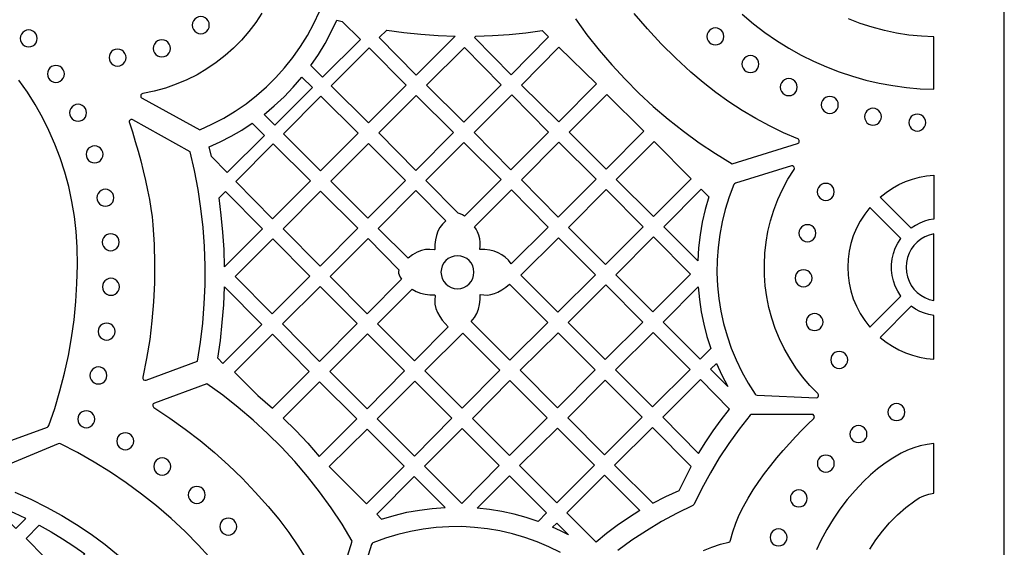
# Model space of a CAD drawing. Header units: millimetres. Extents: x -1176 to 822, y -1617 to -119.
# Tile 91 of 113: x 627 to 822, y -827 to -722. Entities that reach past the tile are written whole.
import ezdxf

# ---------------------------------------------------------------- set-up
doc = ezdxf.new("R2010")
doc.units = ezdxf.units.MM
doc.layers.add('pattern', color=5, linetype='Continuous')

msp = doc.modelspace()

# ---------------------------------------------------------------- linework, layer by layer
at = {"layer": 'pattern'}
for points in [[(-1176, -1616.8), (822, -1616.8), (822, -118.96), (-1176, -118.96)], [(660.81, -723.26), (660.88, -723.71), (661.05, -724.12), (661.31, -724.46), (661.66, -724.73), (662.06, -724.9), (662.51, -724.96), (662.97, -724.9), (663.37, -724.73), (663.72, -724.46), (663.98, -724.12), (664.15, -723.71), (664.21, -723.26), (664.15, -722.81), (663.98, -722.4), (663.72, -722.06), (663.37, -721.79), (662.97, -721.62), (662.51, -721.56), (662.06, -721.62), (661.66, -721.79), (661.31, -722.06), (661.05, -722.4), (660.88, -722.81)], [(684.38, -731.26), (685.85, -729.1), (687.19, -726.88), (688.41, -724.6), (689.52, -722.23), (690.6, -722.5), (694.2, -726.08), (686.7, -733.58)], [(626.68, -725.87), (626.74, -726.32), (626.9, -726.73), (627.17, -727.07), (627.51, -727.33), (627.91, -727.5), (628.36, -727.56), (628.81, -727.5), (629.21, -727.33), (629.55, -727.07), (629.82, -726.73), (629.99, -726.32), (630.05, -725.87), (629.99, -725.43), (629.82, -725.02), (629.55, -724.68), (629.21, -724.42), (628.81, -724.25), (628.36, -724.19), (627.91, -724.25), (627.51, -724.42), (627.17, -724.68), (626.9, -725.02), (626.74, -725.43)], [(699.43, -724.23), (702.82, -724.7), (706.21, -725.04), (709.61, -725.28), (713.03, -725.41), (705.29, -733.14), (697.94, -725.72)], [(717.12, -725.41), (720.42, -725.3), (723.72, -725.08), (727, -724.76), (730.28, -724.34), (731.55, -725.59), (724.12, -733.1), (716.81, -725.72)], [(762.97, -725.49), (763.03, -725.93), (763.2, -726.34), (763.46, -726.68), (763.8, -726.94), (764.21, -727.11), (764.65, -727.17), (765.1, -727.11), (765.5, -726.94), (765.84, -726.68), (766.11, -726.34), (766.28, -725.93), (766.34, -725.49), (766.28, -725.04), (766.11, -724.64), (765.84, -724.29), (765.5, -724.03), (765.1, -723.86), (764.65, -723.8), (764.21, -723.86), (763.8, -724.03), (763.46, -724.29), (763.2, -724.64), (763.03, -725.04)], [(653.09, -727.86), (653.16, -728.31), (653.33, -728.71), (653.59, -729.06), (653.94, -729.32), (654.34, -729.49), (654.79, -729.55), (655.25, -729.49), (655.65, -729.32), (656, -729.06), (656.26, -728.71), (656.43, -728.31), (656.49, -727.86), (656.43, -727.4), (656.26, -727), (656, -726.65), (655.65, -726.39), (655.25, -726.22), (654.79, -726.16), (654.34, -726.22), (653.94, -726.39), (653.59, -726.65), (653.33, -727), (653.16, -727.4)], [(644.31, -729.69), (644.37, -730.14), (644.54, -730.54), (644.81, -730.88), (645.15, -731.14), (645.55, -731.31), (646, -731.37), (646.45, -731.31), (646.85, -731.14), (647.19, -730.88), (647.45, -730.54), (647.62, -730.14), (647.68, -729.69), (647.62, -729.24), (647.45, -728.84), (647.19, -728.5), (646.85, -728.23), (646.45, -728.06), (646, -728), (645.55, -728.06), (645.15, -728.23), (644.81, -728.5), (644.54, -728.84), (644.37, -729.24)], [(688.41, -735.28), (695.82, -742.61), (703.26, -735.17), (695.93, -727.77)], [(707.31, -735.18), (714.72, -742.51), (722.16, -735.07), (714.83, -727.66)], [(733.58, -727.62), (741.03, -734.92), (733.59, -742.43), (726.14, -735.13)], [(769.93, -730.96), (769.99, -731.41), (770.16, -731.81), (770.42, -732.15), (770.76, -732.41), (771.16, -732.58), (771.61, -732.64), (772.06, -732.58), (772.46, -732.41), (772.8, -732.15), (773.07, -731.81), (773.24, -731.41), (773.3, -730.96), (773.24, -730.51), (773.07, -730.11), (772.8, -729.77), (772.46, -729.5), (772.06, -729.33), (771.61, -729.27), (771.16, -729.33), (770.76, -729.5), (770.42, -729.77), (770.16, -730.11), (769.99, -730.51)], [(632.08, -732.93), (632.14, -733.37), (632.31, -733.78), (632.57, -734.12), (632.91, -734.38), (633.32, -734.55), (633.76, -734.61), (634.21, -734.55), (634.61, -734.38), (634.95, -734.12), (635.22, -733.78), (635.39, -733.37), (635.45, -732.93), (635.39, -732.48), (635.22, -732.08), (634.95, -731.73), (634.61, -731.47), (634.21, -731.3), (633.76, -731.24), (633.32, -731.3), (632.91, -731.47), (632.57, -731.73), (632.31, -732.08), (632.14, -732.48)], [(675.07, -740.96), (677.11, -739.26), (679.04, -737.47), (680.87, -735.58), (682.6, -733.57), (684.66, -735.62), (677.2, -743.08)], [(777.54, -735.55), (777.6, -736), (777.77, -736.4), (778.03, -736.74), (778.37, -737), (778.77, -737.17), (779.22, -737.23), (779.67, -737.17), (780.07, -737), (780.41, -736.74), (780.68, -736.4), (780.85, -736), (780.91, -735.55), (780.85, -735.1), (780.68, -734.7), (780.41, -734.36), (780.07, -734.09), (779.67, -733.92), (779.22, -733.86), (778.77, -733.92), (778.37, -734.09), (778.03, -734.36), (777.77, -734.7), (777.6, -735.1)], [(678.9, -744.78), (686.29, -752.14), (693.75, -744.68), (686.36, -737.31)], [(705.28, -737.2), (697.85, -744.64), (705.19, -752.05), (712.7, -744.54)], [(731.56, -744.47), (724.23, -737.06), (716.75, -744.53), (724.08, -751.95)], [(750.47, -744.31), (743.09, -736.99), (735.63, -744.45), (742.98, -751.8)], [(785.68, -739.06), (785.74, -739.51), (785.91, -739.91), (786.18, -740.25), (786.52, -740.52), (786.92, -740.69), (787.37, -740.75), (787.82, -740.69), (788.22, -740.52), (788.56, -740.25), (788.82, -739.91), (788.99, -739.51), (789.05, -739.06), (788.99, -738.61), (788.82, -738.21), (788.56, -737.87), (788.22, -737.61), (787.82, -737.44), (787.37, -737.38), (786.92, -737.44), (786.52, -737.61), (786.18, -737.87), (785.91, -738.21), (785.74, -738.61)], [(636.47, -740.62), (636.53, -741.07), (636.7, -741.47), (636.96, -741.81), (637.3, -742.08), (637.7, -742.25), (638.15, -742.31), (638.6, -742.25), (639, -742.08), (639.34, -741.81), (639.61, -741.47), (639.78, -741.07), (639.84, -740.62), (639.78, -740.17), (639.61, -739.77), (639.34, -739.43), (639, -739.17), (638.6, -739), (638.15, -738.94), (637.7, -739), (637.3, -739.17), (636.96, -739.43), (636.7, -739.77), (636.53, -740.17)], [(794.25, -741.41), (794.31, -741.86), (794.48, -742.26), (794.74, -742.6), (795.08, -742.86), (795.48, -743.03), (795.93, -743.09), (796.38, -743.03), (796.78, -742.86), (797.12, -742.6), (797.39, -742.26), (797.56, -741.86), (797.62, -741.41), (797.56, -740.96), (797.39, -740.56), (797.12, -740.22), (796.78, -739.95), (796.38, -739.78), (795.93, -739.72), (795.48, -739.78), (795.08, -739.95), (794.74, -740.22), (794.48, -740.56), (794.31, -740.96)], [(803.05, -742.57), (803.11, -743.02), (803.28, -743.42), (803.54, -743.76), (803.88, -744.03), (804.28, -744.2), (804.73, -744.26), (805.18, -744.2), (805.58, -744.03), (805.92, -743.76), (806.19, -743.42), (806.36, -743.02), (806.42, -742.57), (806.36, -742.13), (806.19, -741.72), (805.92, -741.38), (805.58, -741.12), (805.18, -740.95), (804.73, -740.89), (804.28, -740.95), (803.88, -741.12), (803.54, -741.38), (803.28, -741.72), (803.11, -742.13)], [(664.63, -749.32), (664.17, -747.41), (666.39, -746.39), (668.55, -745.28), (670.65, -744.05), (672.7, -742.71), (675.14, -745.14), (667.78, -752.5)], [(733.46, -761.32), (740.97, -753.81), (733.59, -746.49), (726.15, -753.93)], [(744.98, -753.85), (752.36, -761.22), (759.82, -753.76), (752.48, -746.35)], [(639.76, -748.87), (639.82, -749.32), (639.99, -749.73), (640.26, -750.07), (640.6, -750.33), (641, -750.5), (641.45, -750.56), (641.9, -750.5), (642.3, -750.33), (642.64, -750.07), (642.9, -749.73), (643.07, -749.32), (643.13, -748.87), (643.07, -748.43), (642.9, -748.02), (642.64, -747.68), (642.3, -747.42), (641.9, -747.25), (641.45, -747.19), (641, -747.25), (640.6, -747.42), (640.26, -747.68), (639.99, -748.02), (639.82, -748.43)], [(684.29, -754.14), (676.88, -746.8), (669.44, -754.24), (676.78, -761.65)], [(695.79, -746.71), (688.33, -754.17), (695.7, -761.52), (703.16, -754.06)], [(714.88, -761.14), (714.47, -760.87), (714.01, -760.66), (713.62, -760.56), (707.2, -754.08), (714.73, -746.55), (722.14, -753.89)], [(768.32, -754.89), (767.39, -757.32), (766.62, -759.79), (765.99, -762.28), (765.52, -764.8), (765.19, -767.33), (765.01, -769.87), (764.97, -772.4), (765.08, -774.94), (765.34, -777.46), (765.74, -779.96), (766.29, -782.44), (766.98, -784.89), (767.81, -787.31), (768.78, -789.67), (769.9, -791.99), (771.16, -794.25), (772.55, -796.45), (772.71, -796.6), (772.93, -796.66), (784.65, -797.18), (784.89, -797.13), (785.06, -796.99), (785.15, -796.78), (785.13, -796.56), (785.01, -796.35), (783.41, -794.72), (781.95, -792.99), (780.61, -791.2), (779.4, -789.34), (778.31, -787.42), (777.36, -785.44), (776.54, -783.42), (775.84, -781.35), (775.28, -779.26), (774.85, -777.13), (774.56, -774.99), (774.39, -772.83), (774.37, -770.66), (774.47, -768.49), (774.71, -766.32), (775.09, -764.17), (775.61, -762.04), (776.26, -759.94), (777.05, -757.86), (777.99, -755.82), (779.06, -753.83), (780.27, -751.9), (780.35, -751.66), (780.31, -751.44), (780.18, -751.26), (779.97, -751.16), (779.73, -751.17), (768.62, -754.61), (768.43, -754.71)], [(808, -761.72), (807.05, -761.89), (806.13, -762.15), (805.23, -762.51), (804.36, -762.97), (803.52, -763.52), (797.36, -757.35), (798.55, -756.42), (799.79, -755.6), (801.08, -754.89), (802.41, -754.29), (803.77, -753.8), (805.16, -753.43), (806.57, -753.16), (808, -753.01)], [(641.89, -757.47), (641.95, -757.92), (642.12, -758.33), (642.38, -758.67), (642.72, -758.93), (643.13, -759.1), (643.57, -759.16), (644.02, -759.1), (644.42, -758.93), (644.76, -758.67), (645.03, -758.33), (645.2, -757.92), (645.26, -757.47), (645.2, -757.03), (645.03, -756.62), (644.76, -756.28), (644.42, -756.02), (644.02, -755.85), (643.57, -755.79), (643.13, -755.85), (642.72, -756.02), (642.38, -756.28), (642.12, -756.62), (641.95, -757.03)], [(667.23, -771.19), (667.13, -767.76), (666.92, -764.34), (666.59, -760.93), (666.15, -757.52), (667.42, -756.26), (674.76, -763.67)], [(678.84, -763.63), (686.18, -771.04), (693.69, -763.54), (686.28, -756.2)], [(705.46, -768.29), (704.52, -768.82), (703.66, -769.45), (697.71, -763.56), (705.21, -756.07), (711.18, -762.09), (710.52, -762.73), (709.99, -763.41), (709.59, -764.14), (709.29, -764.95), (709.09, -765.85), (708.98, -766.79), (708.97, -767.73), (708.88, -767.83), (707.98, -767.73), (707.13, -767.76), (706.3, -767.95)], [(717.87, -767.77), (717.98, -767.02), (717.99, -766.31), (717.91, -765.62), (717.72, -764.94), (717.43, -764.24), (717.15, -763.73), (716.85, -763.23), (724.16, -755.92), (731.46, -763.3), (724.11, -770.59), (723.58, -769.9), (722.96, -769.3), (722.27, -768.79), (721.52, -768.38), (720.72, -768.07), (719.87, -767.88), (718.88, -767.77)], [(742.83, -770.7), (750.34, -763.28), (742.96, -755.84), (735.5, -763.36)], [(763.35, -757.29), (762.62, -759.8), (762.05, -762.31), (761.61, -764.84), (761.31, -767.41), (761.15, -770.01), (754.4, -763.26), (761.83, -755.77)], [(784.88, -756.32), (784.94, -756.76), (785.11, -757.17), (785.37, -757.51), (785.71, -757.77), (786.11, -757.94), (786.56, -758), (787.01, -757.94), (787.41, -757.77), (787.75, -757.51), (788.01, -757.17), (788.18, -756.76), (788.24, -756.32), (788.18, -755.87), (788.01, -755.47), (787.75, -755.12), (787.41, -754.86), (787.01, -754.69), (786.56, -754.63), (786.11, -754.69), (785.71, -754.86), (785.37, -755.12), (785.11, -755.47), (784.94, -755.87)], [(795.31, -783.14), (801.48, -776.98), (800.86, -776.02), (800.36, -775.02), (799.99, -773.98), (799.74, -772.9), (799.62, -771.82), (799.62, -770.72), (799.74, -769.63), (799.99, -768.56), (800.36, -767.52), (800.86, -766.51), (801.48, -765.56), (795.31, -759.39), (794.29, -760.71), (793.4, -762.1), (792.65, -763.54), (792.03, -765.03), (791.55, -766.56), (791.21, -768.11), (791, -769.69), (790.94, -771.27), (791, -772.85), (791.21, -774.43), (791.55, -775.98), (792.03, -777.51), (792.65, -779), (793.4, -780.44), (794.29, -781.83)], [(781.24, -764.51), (781.3, -764.96), (781.47, -765.36), (781.74, -765.7), (782.08, -765.97), (782.48, -766.14), (782.93, -766.2), (783.38, -766.14), (783.78, -765.97), (784.12, -765.7), (784.38, -765.36), (784.55, -764.96), (784.61, -764.51), (784.55, -764.07), (784.38, -763.66), (784.12, -763.32), (783.78, -763.06), (783.38, -762.89), (782.93, -762.83), (782.48, -762.89), (782.08, -763.06), (781.74, -763.32), (781.47, -763.66), (781.3, -764.07)], [(642.95, -766.31), (643.01, -766.75), (643.18, -767.16), (643.44, -767.5), (643.78, -767.76), (644.18, -767.93), (644.63, -767.99), (645.08, -767.93), (645.48, -767.76), (645.82, -767.5), (646.09, -767.16), (646.26, -766.75), (646.32, -766.31), (646.26, -765.86), (646.09, -765.46), (645.82, -765.11), (645.48, -764.85), (645.08, -764.68), (644.63, -764.62), (644.18, -764.68), (643.78, -764.85), (643.44, -765.11), (643.18, -765.46), (643.01, -765.86)], [(676.82, -765.66), (669.34, -773.13), (676.68, -780.54), (684.16, -773.07)], [(701.85, -771.76), (701.77, -772.1), (701.78, -772.43), (701.87, -772.77), (702.09, -773.23), (702.36, -773.66), (695.53, -780.49), (688.2, -773.08), (695.71, -765.57)], [(726.01, -772.83), (733.38, -780.2), (740.87, -772.78), (733.5, -765.41)], [(759.72, -772.63), (752.34, -765.25), (744.9, -772.76), (752.27, -780.13)], [(808, -764.64), (807.08, -764.88), (806.22, -765.24), (805.43, -765.7), (804.71, -766.27), (804.07, -766.94), (803.53, -767.68), (803.09, -768.49), (802.77, -769.37), (802.56, -770.3), (802.49, -771.27), (802.56, -772.24), (802.77, -773.17), (803.09, -774.05), (803.53, -774.86), (804.07, -775.6), (804.71, -776.26), (805.43, -776.83), (806.22, -777.3), (807.08, -777.66), (808, -777.9)], [(710.19, -772.25), (710.26, -772.91), (710.45, -773.53), (710.75, -774.08), (711.15, -774.57), (711.63, -774.97), (712.19, -775.27), (712.8, -775.46), (713.46, -775.53), (714.13, -775.46), (714.74, -775.27), (715.3, -774.97), (715.78, -774.57), (716.18, -774.08), (716.48, -773.53), (716.67, -772.91), (716.74, -772.25), (716.67, -771.59), (716.48, -770.98), (716.18, -770.42), (715.78, -769.94), (715.3, -769.54), (714.74, -769.24), (714.13, -769.05), (713.46, -768.98), (712.8, -769.05), (712.19, -769.24), (711.63, -769.54), (711.15, -769.94), (710.75, -770.42), (710.45, -770.98), (710.26, -771.59)], [(780.48, -773.45), (780.54, -773.89), (780.71, -774.3), (780.97, -774.64), (781.31, -774.9), (781.71, -775.07), (782.16, -775.13), (782.61, -775.07), (783.01, -774.9), (783.35, -774.64), (783.62, -774.3), (783.79, -773.89), (783.85, -773.45), (783.79, -773), (783.62, -772.59), (783.35, -772.25), (783.01, -771.99), (782.61, -771.82), (782.16, -771.76), (781.71, -771.82), (781.31, -771.99), (780.97, -772.25), (780.71, -772.59), (780.54, -773)], [(643, -775.16), (643.06, -775.61), (643.23, -776.01), (643.5, -776.35), (643.84, -776.61), (644.24, -776.78), (644.69, -776.84), (645.14, -776.78), (645.54, -776.61), (645.88, -776.35), (646.14, -776.01), (646.31, -775.61), (646.37, -775.16), (646.31, -774.71), (646.14, -774.31), (645.88, -773.97), (645.54, -773.7), (645.14, -773.53), (644.69, -773.47), (644.24, -773.53), (643.84, -773.7), (643.5, -773.97), (643.23, -774.31), (643.06, -774.71)], [(667.21, -775.14), (674.61, -782.61), (666.88, -790.34), (665.89, -789.33), (666.41, -785.8), (666.79, -782.26), (667.06, -778.71)], [(686.22, -775.06), (678.74, -782.53), (686.08, -789.94), (693.56, -782.46)], [(704.48, -775.59), (705.29, -776.07), (706.14, -776.42), (707.06, -776.63), (707.96, -776.73), (708.87, -776.75), (709.03, -776.9), (708.94, -777.79), (708.98, -778.62), (709.17, -779.44), (709.5, -780.26), (709.93, -781.05), (710.43, -781.77), (710.99, -782.44), (711.63, -783.07), (704.94, -789.82), (697.56, -782.51)], [(723.76, -774.63), (731.39, -782.26), (723.88, -789.7), (716.18, -782.01), (716.81, -781.26), (717.28, -780.47), (717.62, -779.61), (717.84, -778.66), (717.95, -777.66), (717.95, -776.66), (718.7, -776.77), (719.41, -776.78), (720.1, -776.7), (720.78, -776.51), (721.47, -776.22), (722.29, -775.76), (723.05, -775.24)], [(742.88, -774.79), (735.43, -782.24), (742.78, -789.59), (750.27, -782.18)], [(763.75, -787.39), (761.64, -789.49), (754.3, -782.16), (761.24, -775.16), (761.48, -777.67), (761.85, -780.13), (762.35, -782.57), (762.98, -784.98)], [(808, -780.82), (807.05, -780.65), (806.13, -780.38), (805.23, -780.02), (804.36, -779.57), (803.52, -779.02), (797.36, -785.19), (798.55, -786.12), (799.79, -786.94), (801.08, -787.65), (802.41, -788.25), (803.77, -788.73), (805.16, -789.11), (806.57, -789.37), (808, -789.53)], [(782.66, -782.14), (782.72, -782.59), (782.89, -782.99), (783.15, -783.33), (783.49, -783.6), (783.9, -783.77), (784.35, -783.83), (784.79, -783.77), (785.2, -783.6), (785.54, -783.33), (785.8, -782.99), (785.97, -782.59), (786.03, -782.14), (785.97, -781.69), (785.8, -781.29), (785.54, -780.95), (785.2, -780.69), (784.79, -780.52), (784.35, -780.46), (783.9, -780.52), (783.49, -780.69), (783.15, -780.95), (782.89, -781.29), (782.72, -781.69)], [(642.14, -784.02), (642.2, -784.47), (642.37, -784.87), (642.64, -785.21), (642.98, -785.48), (643.38, -785.65), (643.83, -785.71), (644.28, -785.65), (644.68, -785.48), (645.02, -785.21), (645.28, -784.87), (645.45, -784.47), (645.51, -784.02), (645.45, -783.57), (645.28, -783.17), (645.02, -782.83), (644.68, -782.57), (644.28, -782.4), (643.83, -782.34), (643.38, -782.4), (642.98, -782.57), (642.64, -782.83), (642.37, -783.17), (642.2, -783.57)], [(676.78, -799.23), (684.05, -791.96), (676.72, -784.55), (669.2, -792.07), (673.87, -796.69)], [(688.12, -791.95), (695.51, -799.34), (702.97, -791.81), (695.58, -784.49)], [(714.42, -799.23), (721.86, -791.72), (714.51, -784.38), (707, -791.83)], [(740.76, -791.62), (733.42, -784.28), (725.91, -791.72), (733.32, -799.13)], [(752.28, -784.19), (744.82, -791.64), (752.18, -798.99), (759.63, -791.53)], [(787.56, -789.65), (787.62, -790.1), (787.79, -790.5), (788.05, -790.84), (788.39, -791.11), (788.79, -791.28), (789.24, -791.34), (789.69, -791.28), (790.09, -791.11), (790.43, -790.84), (790.7, -790.5), (790.87, -790.1), (790.93, -789.65), (790.87, -789.2), (790.7, -788.8), (790.43, -788.46), (790.09, -788.2), (789.69, -788.03), (789.24, -787.97), (788.79, -788.03), (788.39, -788.2), (788.05, -788.46), (787.79, -788.8), (787.62, -789.2)], [(640.51, -792.74), (640.57, -793.19), (640.74, -793.59), (641, -793.94), (641.35, -794.2), (641.75, -794.37), (642.2, -794.43), (642.64, -794.37), (643.05, -794.2), (643.39, -793.94), (643.65, -793.59), (643.82, -793.19), (643.88, -792.74), (643.82, -792.3), (643.65, -791.89), (643.39, -791.55), (643.05, -791.29), (642.64, -791.12), (642.2, -791.06), (641.75, -791.12), (641.35, -791.29), (641, -791.55), (640.74, -791.89), (640.57, -792.3)], [(767.1, -794.92), (763.7, -791.52), (764.88, -790.34), (765.93, -792.66)], [(678.88, -801.19), (681.35, -803.65), (683.74, -806.19), (686.04, -808.82), (693.47, -801.31), (686.08, -793.99)], [(704.91, -808.73), (712.35, -801.22), (704.98, -793.85), (697.54, -801.36)], [(716.44, -801.26), (723.78, -808.59), (731.29, -801.15), (723.88, -793.75)], [(735.34, -801.16), (742.67, -808.49), (750.15, -801.01), (742.78, -793.64)], [(761.33, -808.21), (762.75, -805.92), (764.24, -803.69), (765.82, -801.52), (767.48, -799.4), (761.68, -793.54), (754.2, -801.02)], [(798.91, -800), (798.97, -800.45), (799.14, -800.85), (799.4, -801.19), (799.74, -801.46), (800.15, -801.63), (800.59, -801.69), (801.04, -801.63), (801.44, -801.46), (801.78, -801.19), (802.05, -800.85), (802.22, -800.45), (802.28, -800), (802.22, -799.55), (802.05, -799.15), (801.78, -798.81), (801.44, -798.54), (801.04, -798.37), (800.59, -798.31), (800.15, -798.37), (799.74, -798.54), (799.4, -798.81), (799.14, -799.15), (798.97, -799.55)], [(638.11, -801.41), (638.17, -801.86), (638.34, -802.26), (638.6, -802.6), (638.94, -802.87), (639.34, -803.04), (639.79, -803.1), (640.24, -803.04), (640.64, -802.87), (640.98, -802.6), (641.25, -802.26), (641.42, -801.86), (641.48, -801.41), (641.42, -800.96), (641.25, -800.56), (640.98, -800.22), (640.64, -799.96), (640.24, -799.79), (639.79, -799.73), (639.34, -799.79), (638.94, -799.96), (638.6, -800.22), (638.34, -800.56), (638.17, -800.96)], [(733.17, -817.98), (740.65, -810.51), (733.31, -803.18), (725.8, -810.62)], [(759.86, -810.8), (752.17, -803.04), (744.65, -810.55), (752.25, -818.07), (754.83, -816.77), (757.48, -815.59), (758.63, -813.17)], [(791.36, -804.37), (791.42, -804.82), (791.59, -805.22), (791.86, -805.57), (792.2, -805.83), (792.6, -806), (793.05, -806.06), (793.5, -806), (793.9, -805.83), (794.24, -805.57), (794.51, -805.22), (794.68, -804.82), (794.74, -804.37), (794.68, -803.93), (794.51, -803.52), (794.24, -803.18), (793.9, -802.92), (793.5, -802.75), (793.05, -802.69), (792.6, -802.75), (792.2, -802.92), (791.86, -803.18), (791.59, -803.52), (791.42, -803.93)], [(645.85, -805.79), (645.91, -806.24), (646.08, -806.64), (646.34, -806.98), (646.68, -807.25), (647.09, -807.42), (647.53, -807.48), (647.98, -807.42), (648.38, -807.25), (648.73, -806.98), (648.99, -806.64), (649.16, -806.24), (649.22, -805.79), (649.16, -805.34), (648.99, -804.94), (648.73, -804.6), (648.38, -804.33), (647.98, -804.16), (647.53, -804.1), (647.09, -804.16), (646.68, -804.33), (646.34, -804.6), (646.08, -804.94), (645.91, -805.34)], [(695.41, -818.23), (702.85, -810.72), (695.51, -803.39), (688, -810.82)], [(714.31, -818.13), (721.75, -810.62), (714.41, -803.28), (706.9, -810.72)], [(784.89, -810.21), (784.95, -810.66), (785.12, -811.07), (785.39, -811.41), (785.73, -811.67), (786.13, -811.84), (786.58, -811.9), (787.02, -811.84), (787.43, -811.67), (787.77, -811.41), (788.03, -811.07), (788.2, -810.66), (788.26, -810.21), (788.2, -809.77), (788.03, -809.36), (787.77, -809.02), (787.43, -808.76), (787.02, -808.59), (786.58, -808.53), (786.13, -808.59), (785.73, -808.76), (785.39, -809.02), (785.12, -809.36), (784.95, -809.77)], [(653.19, -810.8), (653.25, -811.25), (653.42, -811.65), (653.68, -811.99), (654.02, -812.26), (654.42, -812.43), (654.87, -812.49), (655.32, -812.43), (655.72, -812.26), (656.06, -811.99), (656.33, -811.65), (656.5, -811.25), (656.56, -810.8), (656.5, -810.35), (656.33, -809.95), (656.06, -809.61), (655.72, -809.34), (655.32, -809.17), (654.87, -809.11), (654.42, -809.17), (654.02, -809.34), (653.68, -809.61), (653.42, -809.95), (653.25, -810.35)], [(698.41, -821.23), (700.9, -820.49), (703.39, -819.89), (705.91, -819.43), (708.46, -819.11), (711.05, -818.92), (704.88, -812.75), (697.44, -820.26)], [(729.46, -821.7), (727.08, -820.91), (724.7, -820.26), (722.29, -819.73), (719.85, -819.33), (717.37, -819.05), (723.78, -812.64), (731.15, -820.01)], [(749.67, -819.53), (747.39, -820.96), (745.18, -822.48), (743.05, -824.09), (740.98, -825.81), (735.19, -820.01), (742.67, -812.54)], [(660.04, -816.44), (660.1, -816.88), (660.27, -817.29), (660.53, -817.63), (660.87, -817.89), (661.28, -818.06), (661.72, -818.12), (662.17, -818.06), (662.57, -817.89), (662.92, -817.63), (663.18, -817.29), (663.35, -816.88), (663.41, -816.44), (663.35, -815.99), (663.18, -815.59), (662.92, -815.24), (662.57, -814.98), (662.17, -814.81), (661.72, -814.75), (661.28, -814.81), (660.87, -814.98), (660.53, -815.24), (660.27, -815.59), (660.1, -815.99)], [(779.53, -817.12), (779.59, -817.57), (779.76, -817.97), (780.02, -818.31), (780.36, -818.58), (780.76, -818.75), (781.21, -818.81), (781.66, -818.75), (782.06, -818.58), (782.4, -818.31), (782.66, -817.97), (782.83, -817.57), (782.9, -817.12), (782.83, -816.67), (782.66, -816.27), (782.4, -815.93), (782.06, -815.67), (781.66, -815.5), (781.21, -815.44), (780.76, -815.5), (780.36, -815.67), (780.02, -815.93), (779.76, -816.27), (779.59, -816.67)], [(620.92, -818.17), (625.79, -823.11), (627.8, -821.09), (625.54, -820.05), (623.25, -819.07)], [(630.47, -822.45), (632.81, -823.75), (635.09, -825.12), (637.32, -826.57), (639.51, -828.11), (635.14, -832.49), (627.83, -825.09)], [(666.29, -822.73), (666.35, -823.17), (666.52, -823.58), (666.79, -823.92), (667.13, -824.18), (667.53, -824.35), (667.98, -824.41), (668.43, -824.35), (668.83, -824.18), (669.17, -823.92), (669.43, -823.58), (669.6, -823.17), (669.66, -822.73), (669.6, -822.28), (669.43, -821.88), (669.17, -821.53), (668.83, -821.27), (668.43, -821.1), (667.98, -821.04), (667.53, -821.1), (667.13, -821.27), (666.79, -821.53), (666.52, -821.88), (666.35, -822.28)], [(735.48, -824.35), (733.93, -823.57), (732.35, -822.85), (733.17, -822.03)], [(775.5, -824.86), (775.56, -825.3), (775.73, -825.71), (775.99, -826.05), (776.33, -826.31), (776.74, -826.48), (777.19, -826.54), (777.63, -826.48), (778.03, -826.31), (778.38, -826.05), (778.64, -825.71), (778.81, -825.3), (778.87, -824.86), (778.81, -824.41), (778.64, -824.01), (778.38, -823.66), (778.03, -823.4), (777.63, -823.23), (777.19, -823.17), (776.74, -823.23), (776.33, -823.4), (775.99, -823.66), (775.73, -824.01), (775.56, -824.41)]]:
    msp.add_lwpolyline(points, close=True, dxfattribs=at)
for points in [[(674.66, -720.85), (673.41, -722.73), (672.05, -724.51), (670.58, -726.2), (669.01, -727.79), (667.33, -729.28), (665.56, -730.66), (663.71, -731.93), (661.77, -733.07), (659.75, -734.09), (657.66, -734.98), (655.5, -735.74), (653.28, -736.35), (651.01, -736.82, 0.710821), (650.85, -737.76), (662.31, -744.01), (664.74, -742.92), (667.08, -741.69), (669.33, -740.32), (671.49, -738.83), (673.56, -737.22), (675.53, -735.5), (677.39, -733.66), (679.14, -731.71), (680.77, -729.66), (682.28, -727.51), (683.67, -725.28), (684.93, -722.95), (686.05, -720.54)], [(736.87, -722.02), (739.17, -725.16), (741.58, -728.2), (744.11, -731.15), (746.74, -733.99), (749.48, -736.73), (752.32, -739.36), (755.26, -741.87), (758.3, -744.28), (761.43, -746.57), (764.65, -748.74), (767.96, -750.78), (780.96, -746.75, 0.703668), (781, -745.81), (778.17, -744.59), (775.39, -743.24), (772.65, -741.77), (769.96, -740.17), (767.33, -738.45), (764.75, -736.61), (762.24, -734.65), (759.79, -732.57), (756.78, -729.79), (753.91, -726.94), (751.16, -724), (748.54, -720.96)], [(688.81, -837.73), (692.58, -825.61), (690.55, -822.26), (688.39, -819.01), (686.11, -815.85), (683.7, -812.79), (681.18, -809.83), (678.53, -806.97), (675.78, -804.22), (672.91, -801.59), (669.94, -799.07), (666.87, -796.66), (663.69, -794.38), (653.31, -798.21, 0.620701), (653.22, -799.1), (656.38, -801.18), (659.43, -803.36), (662.38, -805.64), (665.25, -808.03), (668.03, -810.52), (670.72, -813.13), (673.34, -815.86), (675.89, -818.71), (677.99, -821.25), (679.96, -823.86), (681.8, -826.53), (683.51, -829.26)]]:
    msp.add_lwpolyline(points, format="xyb", dxfattribs=at)
for points in [[(770, -721.09), (772.2, -722.96), (774.47, -724.7), (776.81, -726.32), (779.2, -727.81), (781.65, -729.18), (784.14, -730.42), (786.68, -731.54), (789.25, -732.53), (791.86, -733.4), (794.51, -734.14), (797.17, -734.76), (799.86, -735.25), (802.56, -735.61), (805.28, -735.85), (808, -735.97), (808, -725.59), (805.53, -725.46), (803.07, -725.21), (800.62, -724.83), (798.19, -724.31), (795.78, -723.67), (793.4, -722.9), (791.05, -722)], [(617.11, -808.41), (632.08, -802.97), (632.25, -802.86), (632.36, -802.68), (633.53, -799.26), (634.57, -795.8), (635.47, -792.31), (636.24, -788.79), (636.87, -785.25), (637.36, -781.68), (637.72, -778.1), (637.94, -774.5), (638.02, -770.89), (637.96, -767.28), (637.77, -764.21), (637.43, -761.18), (636.94, -758.2), (636.31, -755.27), (635.53, -752.4), (634.61, -749.58), (633.56, -746.83), (632.38, -744.15), (631.07, -741.54), (629.64, -739.01), (628.09, -736.55), (626.43, -734.18)], [(762.29, -827.49), (763.97, -826.78), (765.64, -826.21), (767.3, -825.78), (767.49, -825.71), (767.61, -825.59), (767.67, -825.41), (768.11, -823.75), (768.68, -822.07), (769.39, -820.4), (770.22, -818.72), (771.15, -817.06), (772.17, -815.41), (773.27, -813.78), (774.43, -812.18), (775.63, -810.62), (776.86, -809.1), (778.12, -807.63), (779.37, -806.22), (780.62, -804.87), (781.84, -803.59), (783.03, -802.39), (784.16, -801.28), (784.28, -801.08), (784.3, -800.86), (784.21, -800.66), (784.05, -800.51), (783.82, -800.45), (771.94, -800.45), (771.73, -800.49), (771.57, -800.62), (769.39, -803.38), (767.35, -806.21), (765.43, -809.1), (763.65, -812.08), (761.98, -815.14), (760.43, -818.29), (760.33, -818.43), (760.2, -818.53), (757.04, -820.08), (753.98, -821.74), (751, -823.53), (748.1, -825.44), (745.28, -827.48)], [(664.14, -828.64), (662.09, -826.39), (659.41, -823.69), (656.63, -821.1), (653.75, -818.63), (650.78, -816.27), (647.71, -814.03), (644.57, -811.91), (641.33, -809.92), (638.03, -808.05), (634.64, -806.32), (634.44, -806.26), (634.24, -806.3), (619.09, -812.58)], [(795.28, -827.2), (796.48, -825.36), (797.8, -823.61), (799.24, -821.94), (800.79, -820.38), (802.45, -818.93), (804.23, -817.58), (805.11, -817.03), (806.04, -816.6), (807.01, -816.28), (808, -816.08), (808, -806.26), (806.66, -806.42), (805.33, -806.69), (804.03, -807.08), (802.76, -807.57), (801.52, -808.18), (799.89, -809.12), (798.33, -810.15), (796.85, -811.26), (795.43, -812.46), (794.07, -813.75), (792.39, -815.53), (790.83, -817.36), (789.37, -819.26), (788.02, -821.24), (786.77, -823.3), (785.61, -825.45), (784.71, -827.36)], [(625.64, -815.89), (628.8, -817.3), (631.9, -818.85), (634.92, -820.52), (637.87, -822.32), (640.73, -824.25), (643.51, -826.3), (646.21, -828.46)], [(733.93, -827.88), (731.61, -826.74), (729.25, -825.73), (726.83, -824.87), (724.38, -824.15), (721.9, -823.58), (719.39, -823.15), (716.86, -822.87), (714.31, -822.73), (711.76, -822.75), (709.21, -822.91), (706.67, -823.21), (704.14, -823.67), (701.63, -824.28), (699.15, -825.04), (696.69, -825.95), (696.52, -826.07), (696.41, -826.25), (692.83, -837.76)]]:
    msp.add_lwpolyline(points, dxfattribs=at)
msp.add_lwpolyline([(648.34, -742.62), (648.94, -744.43), (649.52, -746.31), (650.08, -748.23), (650.61, -750.17), (651.1, -752.12), (651.55, -754.06), (651.96, -755.96), (652.31, -757.81), (652.6, -759.6), (652.84, -761.29), (653, -762.87), (653.25, -766.73), (653.36, -770.56), (653.33, -774.35), (653.15, -778.12), (652.83, -781.87), (652.37, -785.61), (651.76, -789.36), (651.01, -793.1, 0.592995), (651.67, -793.68), (661.89, -789.91), (662.47, -786.14), (662.91, -782.35), (663.21, -778.56), (663.37, -774.76), (663.38, -770.96), (663.24, -767.17), (662.97, -763.38), (662.55, -759.6), (661.99, -755.84), (661.29, -752.09), (660.44, -748.37), (649.06, -742.02, 0.687961)], format="xyb", close=True, dxfattribs=at)

doc.saveas('drawing.dxf')
